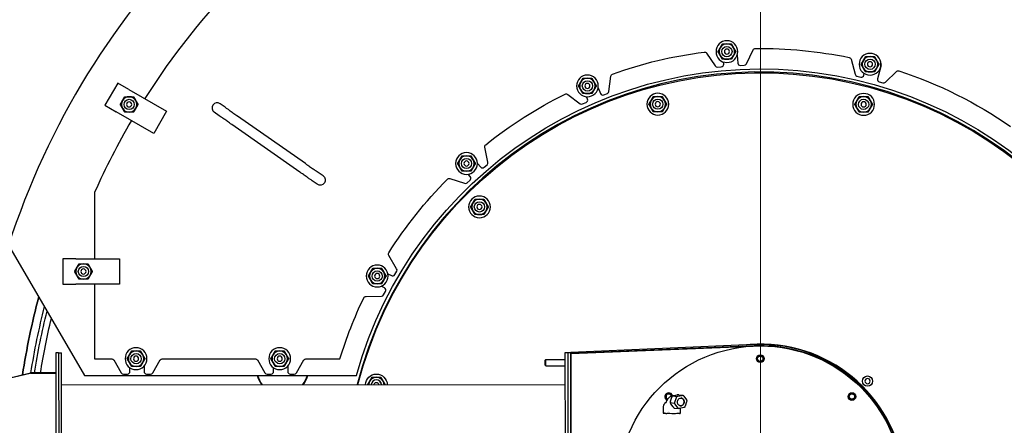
# Model space of a CAD drawing. Extents: x 0 to 796, y 0 to 496.
# Tile 135 of 242: x 90 to 138, y 427 to 447. Entities that reach past the tile are written whole.
import ezdxf

# ---------------------------------------------------------------- set-up
doc = ezdxf.new("R2010")
doc.units = 0
doc.header["$LTSCALE"] = 12
doc.header["$MEASUREMENT"] = 0
doc.header["$PDMODE"] = 1
doc.layers.get('0').update_dxf_attribs({"linetype": 'CONTINUOUS'})
doc.layers.get('Defpoints').update_dxf_attribs({"linetype": 'CONTINUOUS'})
doc.layers.add('D', color=2, linetype='CONTINUOUS')
doc.layers.add('X', color=1, linetype='CONTINUOUS')
doc.layers.add('Leader', color=41, linetype='CONTINUOUS', lineweight=13)
doc.styles.get("Standard").update_dxf_attribs({"font": 'SIMPLEX.SHX', "width": 0.875})
doc.dimstyles.get("Standard").update_dxf_attribs({"dimscale": 28, "dimtxt": 0.125, "dimasz": 0.125, "dimexe": 0.04375, "dimexo": 0.0625, "dimgap": 0.04375, "dimtad": 0, "dimtih": 1, "dimtoh": 1, "dimdec": 4, "dimzin": 12, "dimdsep": 46, "dimlunit": 5, "dimtxsty": 'Standard', "dimcen": 0, "dimclrd": 256, "dimclre": 256, "dimclrt": 256, "dimadec": 1, "dimazin": 3, "dimtfac": 0.875, "dimtdec": 4, "dimtofl": 0, "dimtmove": 0, "dimatfit": 2, "dimfxl": 1, "dimtolj": 1, "dimtzin": 12, "dimlwd": 13, "dimlwe": 13, "dimarcsym": 0})

# ---------------------------------------------------------------- blocks, each defined once
blk = doc.blocks.new('*D110')
at = {"layer": 'D', "lineweight": 13, "transparency": 16777216}
for p, q in [((128.341, 478.45), (197.604, 478.45)), ((196.379, 474.95), (196.379, 426.895)), ((196.379, 372.889), (196.379, 420.945)), ((127.755, 369.389), (197.604, 369.389))]:
    blk.add_line(p, q, dxfattribs=at)
at = {"layer": 'D', "transparency": 16777216}
for points in [[(195.796, 474.95), (196.963, 474.95), (196.379, 478.45)], [(195.796, 372.889), (196.963, 372.889), (196.379, 369.389)]]:
    blk.add_solid(points, dxfattribs=at)
at = {"layer": 'Defpoints', "color": 0, "transparency": 16777216}
for p in [(126.591, 478.45), (126.005, 369.389), (196.379, 369.389)]:
    blk.add_point(p, dxfattribs=at)
at = {"layer": 'D', "transparency": 16777216, "insert": (196.379, 423.92), "char_height": 3.5, "attachment_point": 5}
blk.add_mtext('\\A1;109{}{\\C2;%%p1}', dxfattribs=at)

msp = doc.modelspace()

# ---------------------------------------------------------------- linework, layer by layer
at = {"extrusion": (-2.44929e-16, -1, -2.22045e-16)}
for p, q in [((123.37873, 444.91025), (123.79901, 444.28715)), ((124.87362, 444.80832), (124.9003, 444.42682)), ((125.32439, 444.39382), (125.65386, 445.06934)), ((123.91136, 444.23236), (124.0984, 444.24544)), ((124.21438, 444.37885), (124.20735, 444.47937)), ((125.03372, 444.31084), (125.22076, 444.32392)), ((130.42608, 444.60983), (130.6206, 443.88385)), ((131.86913, 444.26106), (131.70737, 443.65736)), ((118.62531, 443.04506), (118.71691, 443.79104)), ((130.70899, 443.79546), (130.8901, 443.74694)), ((131.0432, 443.83532), (131.06497, 443.91659)), ((132.09761, 443.48809), (132.62906, 444.01954)), ((94.69378, 443.45234), (94.06878, 442.36981)), ((95.23505, 443.13984), (94.69378, 443.45234)), ((131.79575, 443.50427), (131.97687, 443.45574)), ((95.23505, 443.13984), (97.07535, 442.07734)), ((116.61752, 442.89991), (117.21776, 442.44759)), ((118.09713, 443.21254), (118.21358, 442.93819)), ((118.37749, 442.87197), (118.55008, 442.94523)), ((94.06878, 442.36981), (94.61005, 442.05731)), ((99.92159, 442.27222), (99.67933, 442.44186)), ((117.34183, 442.43236), (117.51442, 442.50562)), ((117.58064, 442.66952), (117.53284, 442.78214)), ((96.45035, 440.99481), (94.61005, 442.05731)), ((97.07535, 442.07734), (96.45035, 440.99481)), ((99.63481, 441.86265), (99.39254, 442.03228)), ((103.84598, 439.52433), (100.52998, 441.84623)), ((103.5592, 439.11476), (100.24319, 441.43665)), ((112.73032, 439.58877), (112.57406, 440.32394)), ((112.21601, 439.53117), (112.37582, 439.35368)), ((112.55235, 439.34443), (112.69169, 439.46989)), ((104.69664, 438.9287), (104.45437, 439.09834)), ((111.86483, 438.89359), (111.76473, 439.00477)), ((104.40985, 438.51913), (104.16758, 438.68876)), ((110.87917, 438.79786), (111.59397, 438.5656)), ((111.71624, 438.59159), (111.85558, 438.71705)), ((93.56729, 438.12762), (93.56729, 434.89088)), ((89.3718, 435.54713), (93.07125, 429.20338)), ((92.64588, 434.89088), (92.02088, 434.89088)), ((92.02088, 434.89088), (92.02088, 433.64088)), ((92.64588, 434.89088), (94.77088, 434.89088)), ((94.77088, 434.89088), (94.77088, 433.64088)), ((108.28175, 434.40157), (107.89466, 435.04581)), ((108.19303, 434.1126), (108.28393, 434.27659)), ((107.85395, 434.15764), (108.0231, 434.06387)), ((92.02088, 433.64088), (92.64588, 433.64088)), ((94.77088, 433.64088), (92.64588, 433.64088)), ((93.56729, 433.64088), (93.56729, 430.01588)), ((107.68975, 433.46249), (107.5291, 433.55153)), ((107.64757, 433.12857), (107.73847, 433.29256)), ((106.78895, 433.05107), (107.54043, 433.06419)), ((93.56729, 430.01588), (94.39613, 430.01588)), ((94.50439, 429.95338), (94.86523, 429.32838)), ((96.39434, 429.32838), (96.75518, 429.95338)), ((96.86344, 430.01588), (101.39739, 430.01588)), ((101.50565, 429.95338), (101.86523, 429.33056)), ((103.39434, 429.33056), (103.75392, 429.95338)), ((103.86218, 430.01588), (105.51775, 430.01588)), ((95.28599, 429.39088), (95.28599, 429.57537)), ((95.97359, 429.65501), (95.97359, 429.39088)), ((102.28598, 429.39306), (102.28598, 429.57537)), ((102.97358, 429.65501), (102.97358, 429.39306)), ((93.07125, 429.20338), (106.32125, 429.20338)), ((94.97349, 429.26588), (95.16099, 429.26588)), ((96.09859, 429.26588), (96.28609, 429.26588)), ((101.97348, 429.26806), (102.16098, 429.26806)), ((103.09858, 429.26806), (103.28608, 429.26806))]:
    msp.add_line(p, q, dxfattribs=at)
at = {"extrusion": (5.43852e-32, 2.22045e-16, -1)}
for centre, radius in [((-124.37223, 444.98465), 0.5315), ((-124.37223, 444.98465), 0.125), ((-131.34504, 444.36831), 0.5315), ((-131.34504, 444.36831), 0.125), ((-117.57501, 443.31197), 0.5315), ((-117.57501, 443.31197), 0.125), ((-121.00479, 442.4221), 0.5315), ((-131.03402, 442.41427), 0.5315), ((-95.24731, 442.41107), 0.125), ((-121.00479, 442.4221), 0.125), ((-131.03402, 442.41427), 0.125), ((-111.68451, 439.53018), 0.5315), ((-111.68451, 439.53018), 0.125), ((-112.3153, 437.41427), 0.5315), ((-112.3153, 437.41427), 0.125), ((-93.02088, 434.26588), 0.125), ((-107.3343, 434.04605), 0.5315), ((-107.3343, 434.04605), 0.125), ((-95.58338, 430.01588), 0.5315), ((-102.58338, 430.01588), 0.5315), ((-95.58338, 430.01588), 0.125), ((-102.58338, 430.01588), 0.125)]:
    msp.add_circle(centre, radius, dxfattribs=at)
for centre, radius in [((124.37223, 444.98465), 0.25014), ((124.37223, 444.98465), 0.25), ((131.34504, 444.36831), 0.25014), ((131.34504, 444.36831), 0.25), ((117.57501, 443.31197), 0.25014), ((117.57501, 443.31197), 0.25), ((95.24731, 442.41107), 0.25014), ((95.24731, 442.41107), 0.25), ((121.00479, 442.4221), 0.25014), ((121.00479, 442.4221), 0.25), ((131.03402, 442.41427), 0.25014), ((131.03402, 442.41427), 0.25), ((111.68451, 439.53018), 0.25014), ((111.68451, 439.53018), 0.25), ((112.3153, 437.41427), 0.25014), ((112.3153, 437.41427), 0.25), ((93.02088, 434.26588), 0.25014), ((93.02088, 434.26588), 0.25), ((107.3343, 434.04605), 0.25014), ((107.3343, 434.04605), 0.25), ((95.58338, 430.01588), 0.25014), ((95.58338, 430.01588), 0.25), ((102.58338, 430.01588), 0.25014), ((102.58338, 430.01588), 0.25)]:
    msp.add_circle(centre, radius)
for centre, radius, start, end in [((126.00479, 423.70338), 38.5, 197.916453, 72.429247), ((126.00479, 423.70338), 38.5, 107.578538, 162.083547), ((126.00479, 423.70338), 35.5, 135.53178, 147.662978), ((124.37223, 444.98465), 0.375, 90, 150), ((124.37223, 444.98465), 0.375, 30, 90), ((124.37223, 444.98465), 0.375, 150, 210), ((124.37223, 444.98465), 0.375, 210, 270), ((124.37223, 444.98465), 0.375, 270, 330), ((124.37223, 444.98465), 0.375, 330, 30), ((131.34504, 444.36831), 0.375, 90, 150), ((131.34504, 444.36831), 0.375, 30, 90), ((123.90264, 444.35705), 0.125, 214, 274), ((124.08968, 444.37013), 0.125, 274, 4), ((125.025, 444.43554), 0.125, 184, 274), ((125.21204, 444.44862), 0.125, 274, 334), ((131.34504, 444.36831), 0.375, 150, 210), ((131.34504, 444.36831), 0.375, 330, 30), ((126.00479, 423.70338), 20.28868, 0, 165.594392), ((130.74134, 443.9162), 0.125, 195, 255), ((130.92245, 443.86768), 0.125, 255, 345), ((131.34504, 444.36831), 0.375, 210, 270), ((131.34504, 444.36831), 0.375, 270, 330), ((117.57501, 443.31197), 0.375, 150, 210), ((117.57501, 443.31197), 0.375, 90, 150), ((117.57501, 443.31197), 0.375, 30, 90), ((117.57501, 443.31197), 0.375, 330, 30), ((131.82811, 443.62501), 0.125, 165, 255), ((132.00922, 443.57648), 0.125, 255, 315), ((117.57501, 443.31197), 0.375, 210, 270), ((117.57501, 443.31197), 0.375, 270, 330), ((118.32865, 442.98703), 0.125, 203, 293), ((118.50124, 443.06029), 0.125, 293, 353), ((121.00479, 442.4221), 0.375, 90, 150), ((121.00479, 442.4221), 0.375, 30, 90), ((95.24731, 442.41107), 0.375, 150, 210), ((95.24731, 442.41107), 0.375, 90, 150), ((95.24731, 442.41107), 0.375, 30, 90), ((95.24731, 442.41107), 0.375, 330, 30), ((99.53593, 442.23707), 0.25, 55, 235), ((117.29299, 442.54742), 0.125, 233, 293), ((117.46558, 442.62068), 0.125, 293, 23), ((121.00479, 442.4221), 0.375, 150, 210), ((121.00479, 442.4221), 0.375, 330, 30), ((131.03402, 442.41427), 0.375, 150, 210), ((131.03402, 442.41427), 0.375, 90, 150), ((131.03402, 442.41427), 0.375, 30, 90), ((131.03402, 442.41427), 0.375, 330, 30), ((95.24731, 442.41107), 0.375, 210, 270), ((95.24731, 442.41107), 0.375, 270, 330), ((121.00479, 442.4221), 0.375, 210, 270), ((121.00479, 442.4221), 0.375, 270, 330), ((131.03402, 442.41427), 0.375, 210, 270), ((131.03402, 442.41427), 0.375, 270, 330), ((126.00479, 423.70338), 35.5, 149.681082, 156.026347), ((111.68451, 439.53018), 0.375, 150, 210), ((111.68451, 439.53018), 0.375, 90, 150), ((111.68451, 439.53018), 0.375, 30, 90), ((111.68451, 439.53018), 0.375, 330, 30), ((112.60805, 439.56279), 0.125, 312, 12), ((111.68451, 439.53018), 0.375, 210, 270), ((111.68451, 439.53018), 0.375, 270, 330), ((112.46871, 439.43732), 0.125, 222, 312), ((111.6326, 438.68449), 0.125, 252, 312), ((111.77194, 438.80995), 0.125, 312, 42), ((112.3153, 437.41427), 0.375, 150, 210), ((112.3153, 437.41427), 0.375, 90, 150), ((112.3153, 437.41427), 0.375, 30, 90), ((112.3153, 437.41427), 0.375, 330, 30), ((112.3153, 437.41427), 0.375, 210, 270), ((112.3153, 437.41427), 0.375, 270, 330), ((93.02088, 434.26588), 0.375, 90, 150), ((93.02088, 434.26588), 0.375, 30, 90), ((93.02088, 434.26588), 0.375, 150, 210), ((93.02088, 434.26588), 0.375, 330, 30), ((107.3343, 434.04605), 0.375, 150, 210), ((107.3343, 434.04605), 0.375, 90, 150), ((107.3343, 434.04605), 0.375, 30, 90), ((107.3343, 434.04605), 0.375, 330, 30), ((108.17461, 434.33719), 0.125, 331, 31), ((93.02088, 434.26588), 0.375, 210, 270), ((93.02088, 434.26588), 0.375, 270, 330), ((107.3343, 434.04605), 0.375, 210, 270), ((107.3343, 434.04605), 0.375, 270, 330), ((108.0837, 434.1732), 0.125, 241, 331), ((107.62915, 433.35316), 0.125, 331, 61), ((126.00479, 423.70338), 36.375, 165.155026, 171.265486), ((107.53825, 433.18917), 0.125, 271, 331), ((126.00479, 423.70338), 36, 165.753019, 171.027694), ((95.58338, 430.01588), 0.375, 90, 150), ((95.58338, 430.01588), 0.375, 30, 90), ((102.58338, 430.01588), 0.375, 90, 150), ((102.58338, 430.01588), 0.375, 30, 90), ((95.58338, 430.01588), 0.375, 150, 210), ((95.58338, 430.01588), 0.375, 330, 30), ((102.58338, 430.01588), 0.375, 150, 210), ((102.58338, 430.01588), 0.375, 330, 30), ((95.16099, 429.39088), 0.125, 270, 0), ((95.58338, 430.01588), 0.375, 210, 270), ((95.58338, 430.01588), 0.375, 270, 330), ((96.09859, 429.39088), 0.125, 180, 270), ((102.16098, 429.39306), 0.125, 270, 0), ((102.58338, 430.01588), 0.375, 210, 270), ((102.58338, 430.01588), 0.375, 270, 330), ((103.09858, 429.39306), 0.125, 180, 270), ((94.97349, 429.39088), 0.125, 210, 270), ((96.28609, 429.39088), 0.125, 270, 330), ((102.71801, 429.5108), 1.25, 194.237231, 217.617283), ((101.97348, 429.39306), 0.125, 210, 270), ((103.28608, 429.39306), 0.125, 270, 330), ((102.71801, 429.5108), 1.25, 322.458769, 345.762769), ((107.29389, 428.73262), 0.375, 150, 177.149009), ((107.29389, 428.73262), 0.375, 90, 150), ((107.29389, 428.73262), 0.25014, 4.371494, 175.704558), ((107.29389, 428.73262), 0.25, 4.373853, 175.702199), ((107.29389, 428.73262), 0.375, 30, 90), ((107.29389, 428.73262), 0.375, 2.927043, 30)]:
    msp.add_arc(centre, radius, start, end)
for centre, radius, start, end in [((-126.00479, 423.70338), 20.4375, 15.611501, 344.388499), ((-126.00479, 423.70338), 20.25, 14.433795, 345.47877), ((-126.00479, 423.70338), 21.4375, 70.358621, 82.641384), ((-123.2751, 444.84035), 0.125, 82.641384, 146), ((-125.76621, 445.01455), 0.125, 26, 89.359472), ((-126.00479, 423.70338), 21.4375, 89.358621, 101.641384), ((-130.30534, 444.57748), 0.125, 101.641384, 165), ((-131.53704, 444.35005), 0.3438, 168.845356, 195), ((-118.84097, 443.77581), 0.125, 7, 70.359472), ((-132.71745, 443.93115), 0.125, 45, 108.359472), ((-126.00479, 423.70338), 21.4375, 108.358621, 124.663534), ((-126.00479, 423.70338), 21.4375, 51.358621, 63.641384), ((-116.54229, 442.80008), 0.125, 63.641384, 127), ((-112.69632, 440.34993), 0.125, 348, 51.359472), ((-104.55324, 438.72391), 0.25, 125, 305), ((-126.00479, 423.70338), 21.4375, 32.358621, 44.641384), ((-110.84054, 438.67897), 0.125, 44.641384, 108), ((-108.0018, 435.11019), 0.125, 329, 32.359472), ((-126.00479, 423.70338), 36.375, 8.734514, 14.844974), ((-126.00479, 423.70338), 21.4375, 17.125198, 25.641384), ((-106.79114, 432.92609), 0.125, 25.641384, 89), ((-126.00479, 423.70338), 35.8125, 9.019876, 13.940848), ((-126.00479, 423.70338), 35.52382, 9.09411, 13.459813), ((-94.39613, 429.89088), 0.125, 90, 150), ((-96.86344, 429.89088), 0.125, 30, 90), ((-101.39739, 429.89088), 0.125, 90, 150), ((-103.86218, 429.89088), 0.125, 30, 90), ((-102.71801, 429.5108), 1.2625, 322.81799, 345.90666), ((-102.71801, 429.5108), 1.2625, 194.09334, 217.105958), ((-107.29389, 428.73262), 0.5315, 1.999887, 177.924061), ((-107.29389, 428.73262), 0.125, 8.65871, 171.265238)]:
    msp.add_arc(centre, radius, start, end, dxfattribs=at)
for points, weights in [([(124.04747, 445.17215), (124.09771, 445.25917), (124.15572, 445.35965)], [1, 1.0379548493, 1]), ([(124.15572, 445.35965), (124.27175, 445.35965), (124.37223, 445.35965)], [1, 1.0379548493, 1]), ([(124.37223, 445.35965), (124.47271, 445.35965), (124.58873, 445.35965)], [1, 1.0379548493, 1]), ([(124.58873, 445.35965), (124.64675, 445.25917), (124.69699, 445.17215)], [1, 1.0379548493, 1]), ([(123.93922, 444.98465), (123.99723, 445.08513), (124.04747, 445.17215)], [1, 1.0379548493, 1]), ([(124.04747, 444.79715), (123.99723, 444.88417), (123.93922, 444.98465)], [1, 1.0379548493, 1]), ([(124.15572, 444.60965), (124.09771, 444.71013), (124.04747, 444.79715)], [1, 1.0379548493, 1]), ([(124.69699, 444.79715), (124.64675, 444.71013), (124.58873, 444.60965)], [1, 1.0379548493, 1]), ([(124.69699, 445.17215), (124.74723, 445.08513), (124.80524, 444.98465)], [1, 1.0379548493, 1]), ([(124.80524, 444.98465), (124.74723, 444.88417), (124.69699, 444.79715)], [1, 1.0379548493, 1]), ([(131.02028, 444.55581), (131.07052, 444.64283), (131.12853, 444.74331)], [1, 1.0379548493, 1]), ([(131.12853, 444.74331), (131.24456, 444.74331), (131.34504, 444.74331)], [1, 1.0379548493, 1]), ([(131.34504, 444.74331), (131.44552, 444.74331), (131.56155, 444.74331)], [1, 1.0379548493, 1]), ([(131.56155, 444.74331), (131.61956, 444.64283), (131.6698, 444.55581)], [1, 1.0379548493, 1]), ([(124.37223, 444.60965), (124.27175, 444.60965), (124.15572, 444.60965)], [1, 1.0379548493, 1]), ([(124.58873, 444.60965), (124.47271, 444.60965), (124.37223, 444.60965)], [1, 1.0379548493, 1]), ([(130.91203, 444.36831), (130.97004, 444.46879), (131.02028, 444.55581)], [1, 1.0379548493, 1]), ([(131.02028, 444.18081), (130.97004, 444.26783), (130.91203, 444.36831)], [1, 1.0379548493, 1]), ([(131.6698, 444.55581), (131.72004, 444.46879), (131.77805, 444.36831)], [1, 1.0379548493, 1]), ([(131.77805, 444.36831), (131.72004, 444.26783), (131.6698, 444.18081)], [1, 1.0379548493, 1]), ([(131.12853, 443.99331), (131.07052, 444.09379), (131.02028, 444.18081)], [1, 1.0379548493, 1]), ([(131.34504, 443.99331), (131.24456, 443.99331), (131.12853, 443.99331)], [1, 1.0379548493, 1]), ([(131.56155, 443.99331), (131.44552, 443.99331), (131.34504, 443.99331)], [1, 1.0379548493, 1]), ([(131.6698, 444.18081), (131.61956, 444.09379), (131.56155, 443.99331)], [1, 1.0379548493, 1]), ([(117.142, 443.31197), (117.20001, 443.41245), (117.25025, 443.49947)], [1, 1.0379548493, 1]), ([(117.25025, 443.12447), (117.20001, 443.21149), (117.142, 443.31197)], [1, 1.0379548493, 1]), ([(117.25025, 443.49947), (117.30049, 443.58649), (117.35851, 443.68697)], [1, 1.0379548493, 1]), ([(117.35851, 443.68697), (117.47453, 443.68697), (117.57501, 443.68697)], [1, 1.0379548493, 1]), ([(117.57501, 443.68697), (117.67549, 443.68697), (117.79152, 443.68697)], [1, 1.0379548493, 1]), ([(117.79152, 443.68697), (117.84953, 443.58649), (117.89977, 443.49947)], [1, 1.0379548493, 1]), ([(117.89977, 443.49947), (117.95001, 443.41245), (118.00803, 443.31197)], [1, 1.0379548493, 1]), ([(118.00803, 443.31197), (117.95001, 443.21149), (117.89977, 443.12447)], [1, 1.0379548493, 1]), ([(117.35851, 442.93697), (117.30049, 443.03745), (117.25025, 443.12447)], [1, 1.0379548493, 1]), ([(117.57501, 442.93697), (117.47453, 442.93697), (117.35851, 442.93697)], [1, 1.0379548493, 1]), ([(117.79152, 442.93697), (117.67549, 442.93697), (117.57501, 442.93697)], [1, 1.0379548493, 1]), ([(117.89977, 443.12447), (117.84953, 443.03745), (117.79152, 442.93697)], [1, 1.0379548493, 1]), ([(120.68003, 442.6096), (120.73027, 442.69662), (120.78828, 442.7971)], [1, 1.0379548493, 1]), ([(120.78828, 442.7971), (120.9043, 442.7971), (121.00479, 442.7971)], [1, 1.0379548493, 1]), ([(121.00479, 442.7971), (121.10527, 442.7971), (121.22129, 442.7971)], [1, 1.0379548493, 1]), ([(121.22129, 442.7971), (121.2793, 442.69662), (121.32954, 442.6096)], [1, 1.0379548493, 1]), ([(94.8143, 442.41107), (94.87231, 442.51155), (94.92255, 442.59857)], [1, 1.0379548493, 1]), ([(94.92255, 442.22357), (94.87231, 442.31059), (94.8143, 442.41107)], [1, 1.0379548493, 1]), ([(94.92255, 442.59857), (94.97279, 442.68559), (95.0308, 442.78607)], [1, 1.0379548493, 1]), ([(95.0308, 442.78607), (95.14683, 442.78607), (95.24731, 442.78607)], [1, 1.0379548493, 1]), ([(95.24731, 442.78607), (95.34779, 442.78607), (95.46382, 442.78607)], [1, 1.0379548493, 1]), ([(95.46382, 442.78607), (95.52183, 442.68559), (95.57207, 442.59857)], [1, 1.0379548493, 1]), ([(95.57207, 442.59857), (95.62231, 442.51155), (95.68032, 442.41107)], [1, 1.0379548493, 1]), ([(95.68032, 442.41107), (95.62231, 442.31059), (95.57207, 442.22357)], [1, 1.0379548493, 1]), ([(120.57177, 442.4221), (120.62979, 442.52259), (120.68003, 442.6096)], [1, 1.0379548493, 1]), ([(120.68003, 442.2346), (120.62979, 442.32162), (120.57177, 442.4221)], [1, 1.0379548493, 1]), ([(121.32954, 442.6096), (121.37979, 442.52259), (121.4378, 442.4221)], [1, 1.0379548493, 1]), ([(121.4378, 442.4221), (121.37979, 442.32162), (121.32954, 442.2346)], [1, 1.0379548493, 1]), ([(130.60101, 442.41427), (130.65902, 442.51475), (130.70926, 442.60177)], [1, 1.0379548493, 1]), ([(130.70926, 442.22677), (130.65902, 442.31379), (130.60101, 442.41427)], [1, 1.0379548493, 1]), ([(130.70926, 442.60177), (130.7595, 442.68879), (130.81751, 442.78927)], [1, 1.0379548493, 1]), ([(130.81751, 442.78927), (130.93354, 442.78927), (131.03402, 442.78927)], [1, 1.0379548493, 1]), ([(131.03402, 442.78927), (131.1345, 442.78927), (131.25053, 442.78927)], [1, 1.0379548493, 1]), ([(131.25053, 442.78927), (131.30854, 442.68879), (131.35878, 442.60177)], [1, 1.0379548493, 1]), ([(131.35878, 442.60177), (131.40902, 442.51475), (131.46703, 442.41427)], [1, 1.0379548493, 1]), ([(131.46703, 442.41427), (131.40902, 442.31379), (131.35878, 442.22677)], [1, 1.0379548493, 1]), ([(95.0308, 442.03607), (94.97279, 442.13655), (94.92255, 442.22357)], [1, 1.0379548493, 1]), ([(95.24731, 442.03607), (95.14683, 442.03607), (95.0308, 442.03607)], [1, 1.0379548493, 1]), ([(95.46382, 442.03607), (95.34779, 442.03607), (95.24731, 442.03607)], [1, 1.0379548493, 1]), ([(95.57207, 442.22357), (95.52183, 442.13655), (95.46382, 442.03607)], [1, 1.0379548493, 1]), ([(120.78828, 442.0471), (120.73027, 442.14759), (120.68003, 442.2346)], [1, 1.0379548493, 1]), ([(121.00479, 442.0471), (120.9043, 442.0471), (120.78828, 442.0471)], [1, 1.0379548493, 1]), ([(121.22129, 442.0471), (121.10527, 442.0471), (121.00479, 442.0471)], [1, 1.0379548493, 1]), ([(121.32954, 442.2346), (121.2793, 442.14759), (121.22129, 442.0471)], [1, 1.0379548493, 1]), ([(130.81751, 442.03927), (130.7595, 442.13975), (130.70926, 442.22677)], [1, 1.0379548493, 1]), ([(131.03402, 442.03927), (130.93354, 442.03927), (130.81751, 442.03927)], [1, 1.0379548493, 1]), ([(131.25053, 442.03927), (131.1345, 442.03927), (131.03402, 442.03927)], [1, 1.0379548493, 1]), ([(131.35878, 442.22677), (131.30854, 442.13975), (131.25053, 442.03927)], [1, 1.0379548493, 1]), ([(111.2515, 439.53018), (111.30951, 439.63066), (111.35975, 439.71768)], [1, 1.0379548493, 1]), ([(111.35975, 439.34268), (111.30951, 439.4297), (111.2515, 439.53018)], [1, 1.0379548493, 1]), ([(111.35975, 439.71768), (111.40999, 439.8047), (111.468, 439.90518)], [1, 1.0379548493, 1]), ([(111.468, 439.90518), (111.58403, 439.90518), (111.68451, 439.90518)], [1, 1.0379548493, 1]), ([(111.68451, 439.90518), (111.78499, 439.90518), (111.90101, 439.90518)], [1, 1.0379548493, 1]), ([(111.90101, 439.90518), (111.95903, 439.8047), (112.00927, 439.71768)], [1, 1.0379548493, 1]), ([(112.00927, 439.71768), (112.05951, 439.63066), (112.11752, 439.53018)], [1, 1.0379548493, 1]), ([(112.11752, 439.53018), (112.05951, 439.4297), (112.00927, 439.34268)], [1, 1.0379548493, 1]), ([(111.468, 439.15518), (111.40999, 439.25566), (111.35975, 439.34268)], [1, 1.0379548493, 1]), ([(111.68451, 439.15518), (111.58403, 439.15518), (111.468, 439.15518)], [1, 1.0379548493, 1]), ([(111.90101, 439.15518), (111.78499, 439.15518), (111.68451, 439.15518)], [1, 1.0379548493, 1]), ([(112.00927, 439.34268), (111.95903, 439.25566), (111.90101, 439.15518)], [1, 1.0379548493, 1]), ([(111.88228, 437.41427), (111.9403, 437.51475), (111.99054, 437.60177)], [1, 1.0379548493, 1]), ([(111.99054, 437.60177), (112.04078, 437.68879), (112.09879, 437.78927)], [1, 1.0379548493, 1]), ([(112.09879, 437.78927), (112.21482, 437.78927), (112.3153, 437.78927)], [1, 1.0379548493, 1]), ([(112.3153, 437.78927), (112.41578, 437.78927), (112.5318, 437.78927)], [1, 1.0379548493, 1]), ([(112.5318, 437.78927), (112.58982, 437.68879), (112.64006, 437.60177)], [1, 1.0379548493, 1]), ([(112.64006, 437.60177), (112.6903, 437.51475), (112.74831, 437.41427)], [1, 1.0379548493, 1]), ([(111.99054, 437.22677), (111.9403, 437.31379), (111.88228, 437.41427)], [1, 1.0379548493, 1]), ([(112.09879, 437.03927), (112.04078, 437.13975), (111.99054, 437.22677)], [1, 1.0379548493, 1]), ([(112.3153, 437.03927), (112.21482, 437.03927), (112.09879, 437.03927)], [1, 1.0379548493, 1]), ([(112.5318, 437.03927), (112.41578, 437.03927), (112.3153, 437.03927)], [1, 1.0379548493, 1]), ([(112.64006, 437.22677), (112.58982, 437.13975), (112.5318, 437.03927)], [1, 1.0379548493, 1]), ([(112.74831, 437.41427), (112.6903, 437.31379), (112.64006, 437.22677)], [1, 1.0379548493, 1]), ([(92.69612, 434.45338), (92.74636, 434.5404), (92.80437, 434.64088)], [1, 1.0379548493, 1]), ([(92.80437, 434.64088), (92.92039, 434.64088), (93.02088, 434.64088)], [1, 1.0379548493, 1]), ([(93.02088, 434.64088), (93.12136, 434.64088), (93.23738, 434.64088)], [1, 1.0379548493, 1]), ([(93.23738, 434.64088), (93.29539, 434.5404), (93.34564, 434.45338)], [1, 1.0379548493, 1]), ([(92.58786, 434.26588), (92.64588, 434.36636), (92.69612, 434.45338)], [1, 1.0379548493, 1]), ([(92.69612, 434.07838), (92.64588, 434.1654), (92.58786, 434.26588)], [1, 1.0379548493, 1]), ([(93.34564, 434.45338), (93.39588, 434.36636), (93.45389, 434.26588)], [1, 1.0379548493, 1]), ([(93.45389, 434.26588), (93.39588, 434.1654), (93.34564, 434.07838)], [1, 1.0379548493, 1]), ([(106.90129, 434.04605), (106.9593, 434.14653), (107.00954, 434.23355)], [1, 1.0379548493, 1]), ([(107.00954, 434.23355), (107.05978, 434.32057), (107.11779, 434.42105)], [1, 1.0379548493, 1]), ([(107.11779, 434.42105), (107.23382, 434.42105), (107.3343, 434.42105)], [1, 1.0379548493, 1]), ([(107.3343, 434.42105), (107.43478, 434.42105), (107.55081, 434.42105)], [1, 1.0379548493, 1]), ([(107.55081, 434.42105), (107.60882, 434.32057), (107.65906, 434.23355)], [1, 1.0379548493, 1]), ([(107.65906, 434.23355), (107.7093, 434.14653), (107.76731, 434.04605)], [1, 1.0379548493, 1]), ([(92.80437, 433.89088), (92.74636, 433.99136), (92.69612, 434.07838)], [1, 1.0379548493, 1]), ([(93.02088, 433.89088), (92.92039, 433.89088), (92.80437, 433.89088)], [1, 1.0379548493, 1]), ([(93.23738, 433.89088), (93.12136, 433.89088), (93.02088, 433.89088)], [1, 1.0379548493, 1]), ([(93.34564, 434.07838), (93.29539, 433.99136), (93.23738, 433.89088)], [1, 1.0379548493, 1]), ([(107.00954, 433.85855), (106.9593, 433.94557), (106.90129, 434.04605)], [1, 1.0379548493, 1]), ([(107.11779, 433.67105), (107.05978, 433.77153), (107.00954, 433.85855)], [1, 1.0379548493, 1]), ([(107.65906, 433.85855), (107.60882, 433.77153), (107.55081, 433.67105)], [1, 1.0379548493, 1]), ([(107.76731, 434.04605), (107.7093, 433.94557), (107.65906, 433.85855)], [1, 1.0379548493, 1]), ([(107.3343, 433.67105), (107.23382, 433.67105), (107.11779, 433.67105)], [1, 1.0379548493, 1]), ([(107.55081, 433.67105), (107.43478, 433.67105), (107.3343, 433.67105)], [1, 1.0379548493, 1]), ([(95.25862, 430.20338), (95.30886, 430.2904), (95.36687, 430.39088)], [1, 1.0379548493, 1]), ([(95.36687, 430.39088), (95.48289, 430.39088), (95.58338, 430.39088)], [1, 1.0379548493, 1]), ([(95.58338, 430.39088), (95.68386, 430.39088), (95.79988, 430.39088)], [1, 1.0379548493, 1]), ([(95.79988, 430.39088), (95.85789, 430.2904), (95.90814, 430.20338)], [1, 1.0379548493, 1]), ([(102.25862, 430.20338), (102.30886, 430.2904), (102.36687, 430.39088)], [1, 1.0379548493, 1]), ([(102.36687, 430.39088), (102.48289, 430.39088), (102.58338, 430.39088)], [1, 1.0379548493, 1]), ([(102.58338, 430.39088), (102.68386, 430.39088), (102.79988, 430.39088)], [1, 1.0379548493, 1]), ([(102.79988, 430.39088), (102.85789, 430.2904), (102.90814, 430.20338)], [1, 1.0379548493, 1]), ([(95.15036, 430.01588), (95.20838, 430.11636), (95.25862, 430.20338)], [1, 1.0379548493, 1]), ([(95.25862, 429.82838), (95.20838, 429.9154), (95.15036, 430.01588)], [1, 1.0379548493, 1]), ([(95.90814, 430.20338), (95.95838, 430.11636), (96.01639, 430.01588)], [1, 1.0379548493, 1]), ([(96.01639, 430.01588), (95.95838, 429.9154), (95.90814, 429.82838)], [1, 1.0379548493, 1]), ([(102.15036, 430.01588), (102.20838, 430.11636), (102.25862, 430.20338)], [1, 1.0379548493, 1]), ([(102.25862, 429.82838), (102.20838, 429.9154), (102.15036, 430.01588)], [1, 1.0379548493, 1]), ([(102.90814, 430.20338), (102.95838, 430.11636), (103.01639, 430.01588)], [1, 1.0379548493, 1]), ([(103.01639, 430.01588), (102.95838, 429.9154), (102.90814, 429.82838)], [1, 1.0379548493, 1]), ([(95.36687, 429.64088), (95.30886, 429.74136), (95.25862, 429.82838)], [1, 1.0379548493, 1]), ([(95.58338, 429.64088), (95.48289, 429.64088), (95.36687, 429.64088)], [1, 1.0379548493, 1]), ([(95.79988, 429.64088), (95.68386, 429.64088), (95.58338, 429.64088)], [1, 1.0379548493, 1]), ([(95.90814, 429.82838), (95.85789, 429.74136), (95.79988, 429.64088)], [1, 1.0379548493, 1]), ([(102.36687, 429.64088), (102.30886, 429.74136), (102.25862, 429.82838)], [1, 1.0379548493, 1]), ([(102.58338, 429.64088), (102.48289, 429.64088), (102.36687, 429.64088)], [1, 1.0379548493, 1]), ([(102.79988, 429.64088), (102.68386, 429.64088), (102.58338, 429.64088)], [1, 1.0379548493, 1]), ([(102.90814, 429.82838), (102.85789, 429.74136), (102.79988, 429.64088)], [1, 1.0379548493, 1]), ([(106.87163, 428.75124), (106.9233, 428.84072), (106.96914, 428.92012)], [1.00625789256, 1.03451396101, 1]), ([(106.96914, 428.92012), (107.01938, 429.00713), (107.07739, 429.10762)], [1, 1.0379548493, 1]), ([(107.07739, 429.10762), (107.19341, 429.10762), (107.29389, 429.10762)], [1, 1.0379548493, 1]), ([(107.29389, 429.10762), (107.39438, 429.10762), (107.5104, 429.10762)], [1, 1.0379548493, 1]), ([(107.5104, 429.10762), (107.56841, 429.00713), (107.61865, 428.92012)], [1, 1.0379548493, 1]), ([(107.61865, 428.92012), (107.66436, 428.84096), (107.71583, 428.7518)], [1, 1.034408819, 1.00642946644])]:
    msp.add_rational_spline(points, weights, degree=2)
for points in [[(100.24319, 441.43665), (100.17683, 441.48311), (100.10962, 441.53018), (99.98367, 441.61837), (99.92332, 441.66062), (99.81749, 441.73473), (99.77064, 441.76754), (99.69631, 441.81958), (99.66788, 441.83948), (99.64362, 441.85648), (99.6384, 441.86013), (99.63481, 441.86265)], [(99.92159, 442.27222), (99.93083, 442.26575), (99.95111, 442.25155), (100.01073, 442.20981), (100.05091, 442.18167), (100.14564, 442.11534), (100.20142, 442.07629), (100.32114, 441.99245), (100.38664, 441.94659), (100.47829, 441.88242), (100.50416, 441.8643), (100.52998, 441.84623)], [(103.84598, 439.52433), (103.91234, 439.47787), (103.97956, 439.43081), (104.10551, 439.34261), (104.16585, 439.30036), (104.27168, 439.22626), (104.31854, 439.19345), (104.39286, 439.1414), (104.42129, 439.1215), (104.44556, 439.10451), (104.45078, 439.10085), (104.45437, 439.09834)], [(104.16758, 438.68876), (104.15835, 438.69523), (104.13806, 438.70943), (104.07844, 438.75118), (104.03827, 438.77931), (103.94354, 438.84564), (103.88776, 438.8847), (103.76803, 438.96853), (103.70254, 439.01439), (103.61088, 439.07856), (103.58502, 439.09668), (103.5592, 439.11476)]]:
    msp.add_open_spline(points, degree=3, knots=[0, 0, 0, 0, 0.24302637, 0.24302637, 0.48684426, 0.48684426, 0.7306335, 0.7306335, 0.97442377, 0.97442377, 1.06897967, 1.06897967, 1.06897967, 1.06897967])
at = {"layer": 'Leader'}
msp.add_line((126.00229, 425.07838), (126.00229, 465.67699), dxfattribs=at)
at = {"layer": 'X', "extrusion": (-2.44929e-16, -1, -2.22045e-16)}
for p, q in [((125.70551, 430.70379), (116.7679, 430.3217)), ((116.77043, 430.26245), (116.7679, 430.3217)), ((125.26083, 430.60114), (116.76794, 430.25225)), ((125.70805, 430.64454), (116.77043, 430.26245)), ((91.81341, 430.30124), (91.67891, 430.30115)), ((91.67891, 430.30115), (91.6877, 417.05616)), ((91.81341, 430.30124), (91.94791, 430.30133)), ((91.81341, 430.30124), (91.8222, 417.05625)), ((91.9567, 417.05633), (91.94791, 430.30133)), ((115.51815, 429.94067), (115.55118, 429.97375)), ((115.51831, 429.69427), (115.51815, 429.94067)), ((115.55118, 429.97375), (116.49913, 429.97438)), ((115.55139, 429.66125), (115.55118, 429.97375)), ((116.4989, 430.31763), (116.6334, 430.31771)), ((116.50769, 417.07263), (116.4989, 430.31763)), ((116.6334, 430.31771), (116.7679, 430.3178)), ((116.64219, 417.07272), (116.6334, 430.31771)), ((116.64219, 417.07272), (116.6334, 430.31771)), ((116.77669, 417.07281), (116.7679, 430.3178)), ((116.76794, 430.25225), (116.77664, 417.14225)), ((115.51831, 429.69427), (115.55139, 429.66125)), ((115.55139, 429.66125), (116.49934, 429.66188)), ((85.32133, 428.11786), (90.42835, 429.31439)), ((85.32211, 428.12016), (90.43906, 429.31783)), ((90.45288, 429.31784), (90.43906, 429.31783)), ((91.67956, 429.31865), (90.45288, 429.31784)), ((90.45288, 429.31506), (90.45288, 429.31784)), ((90.46351, 429.31535), (91.67956, 429.31615)), ((91.94894, 428.74133), (116.49994, 428.75763)), ((121.62163, 427.93839), (121.68941, 428.13576)), ((121.72044, 428.19926), (121.93057, 428.17459)), ((121.77128, 428.21245), (121.95384, 428.24961)), ((121.84155, 427.90004), (121.91761, 428.1215)), ((121.9842, 428.18388), (122.18904, 428.22557)), ((122.0224, 428.26072), (122.23254, 428.23605)), ((122.26813, 428.19284), (122.39692, 428.01309)), ((121.26824, 427.6377), (121.26444, 427.36066)), ((121.34035, 427.84127), (121.34013, 427.8252)), ((121.60832, 427.87281), (121.81846, 427.84814)), ((121.75178, 427.66125), (121.637, 427.82146)), ((121.79817, 427.60782), (122.0083, 427.58316)), ((121.98284, 427.62517), (121.85405, 427.80493)), ((122.26677, 427.63414), (122.06193, 427.59244)), ((122.10244, 427.60069), (122.09899, 427.34915)), ((122.40942, 427.91797), (122.33336, 427.69652)), ((121.26626, 427.36023), (121.32332, 427.35353)), ((121.39361, 427.34528), (121.45067, 427.33858)), ((121.50004, 427.33846), (121.47101, 427.33796)), ((122.06213, 427.34802), (122.09116, 427.34851))]:
    msp.add_line(p, q, dxfattribs=at)
at = {"layer": 'X'}
for centre, radius in [((126.00229, 423.70338), 6.9375), ((125.9981, 430.01588), 0.1875), ((125.9981, 430.01588), 0.156), ((125.9981, 430.01588), 0.15), ((125.9981, 430.01588), 0.13), ((131.22354, 428.92213), 0.25), ((130.46294, 428.16995), 0.1875), ((130.46294, 428.16995), 0.156), ((130.46294, 428.16995), 0.15), ((130.46294, 428.16995), 0.13)]:
    msp.add_circle(centre, radius, dxfattribs=at)
at = {"layer": 'X', "extrusion": (5.43852e-32, 2.22045e-16, -1)}
msp.add_circle((-131.22354, 428.92213), 0.125, dxfattribs=at)
at = {"layer": 'X'}
for centre, radius, start, end in [((126.00479, 423.70338), 7.0285, 101.154895, 102.316488), ((126.00479, 423.70338), 7.0285, 281.839686, 96.951408), ((126.00479, 423.70338), 7.0068, 267.628122, 92.447931), ((126.00479, 423.70338), 6.9475, 267.628122, 92.447931), ((121.53572, 428.16403), 0.1875, 90.038026, 247.357278), ((121.53572, 428.16403), 0.156, 15.132842, 180.038026), ((121.53572, 428.16403), 0.156, 180.038026, 248.580055), ((121.53572, 428.16403), 0.15, 14.888527, 225.038026), ((121.53572, 428.16403), 0.13, 45.038026, 250.655202), ((121.53572, 428.16403), 0.15, 225.038026, 248.94986), ((121.53572, 428.16403), 0.1875, 15.629404, 90.038026), ((121.53572, 428.16403), 0.13, 13.56907, 45.038026)]:
    msp.add_arc(centre, radius, start, end, dxfattribs=at)
for centre, major_axis, ratio, start_param, end_param in [((122.12549, 427.90901), (0.02227, 0.1897), 0.87670971, -2.8609443, 3.422241), ((122.11639, 427.91008), (-0.02227, -0.1897), 0.87670971, 0.28064835, 3.1142538), ((122.11639, 427.91008), (-0.02227, -0.1897), 0.87670971, 0.02733886, 0.28064835), ((121.31015, 427.35331), (0.015, -0.00021), 0.05640058, 0.30915332, 0.49890404), ((121.38043, 427.34506), (-0.015, 0.00021), 0.05640058, -2.64268861, -2.45293788), ((121.5072, 427.33762), (-0.015, 0.00021), 0.05640058, -2.03399661, -1.07189228), ((122.0693, 427.34718), (-0.015, 0.00021), 0.05640058, -1.07189228, -0.10978796)]:
    msp.add_ellipse(centre, major_axis=major_axis, ratio=ratio, start_param=start_param, end_param=end_param, dxfattribs=at)
at = {"layer": 'X', "extrusion": (5.5852e-32, 2.22045e-16, -1)}
msp.add_ellipse((121.27944, 427.36045), major_axis=(-0.015, 0.00021), ratio=0.05640058, start_param=-0.49890404, end_param=0, dxfattribs=at)
at = {"layer": 'X', "extrusion": (5.50816e-32, 2.22045e-16, -1)}
for centre, major_axis, start_param, end_param in [((121.68171, 427.3549), (-0.37496, 0.00514), -0.68865477, -0.30915332), ((122.08399, 427.34935), (0.015, -0.00021), 0, 1.07189228)]:
    msp.add_ellipse(centre, major_axis=major_axis, ratio=0.05640058, start_param=start_param, end_param=end_param, dxfattribs=at)
at = {"layer": 'X', "extrusion": (5.46964e-32, 2.22045e-16, -1)}
for centre, major_axis, start_param, end_param in [((121.46385, 427.3388), (-0.015, 0.00021), -2.06970037, -0.49890404), ((121.68171, 427.3549), (0.37496, -0.00514), 0.10978796, 2.03399661)]:
    msp.add_ellipse(centre, major_axis=major_axis, ratio=0.05640058, start_param=start_param, end_param=end_param, dxfattribs=at)
at = {"layer": 'X'}
for points in [[(90.46351, 429.31535), (90.45165, 429.31503), (90.4398, 429.31471), (90.42835, 429.31439)], [(121.3553, 427.83199), (121.35529, 427.83199), (121.35528, 427.83199), (121.35527, 427.83198)], [(121.41098, 427.85265), (121.41098, 427.85265), (121.41098, 427.85265), (121.41098, 427.85265)], [(121.54204, 427.45342), (121.54204, 427.45342), (121.54203, 427.45342), (121.54203, 427.45342)]]:
    msp.add_open_spline(points, degree=3, dxfattribs=at)
for points, knots in [([(121.42233, 427.89071), (121.4362, 427.93336), (121.45353, 427.97428), (121.49151, 428.0415), (121.51079, 428.06947), (121.55213, 428.1172), (121.5737, 428.13771), (121.63702, 428.18532), (121.68406, 428.20783), (121.75555, 428.22372), (121.7786, 428.22643), (121.80148, 428.22682)], [0.263823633, 0.263823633, 0.263823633, 0.263823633, 0.403140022, 0.403140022, 0.512678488, 0.512678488, 0.608131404, 0.608131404, 0.768300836, 0.768300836, 0.84159676, 0.84159676, 0.84159676, 0.84159676]), ([(121.62163, 427.93839), (121.61734, 427.92575), (121.61284, 427.91094), (121.60898, 427.89221), (121.60787, 427.88458), (121.60786, 427.87681), (121.60801, 427.8747), (121.60832, 427.87281)], [-1.598121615, -1.598121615, -1.598121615, -1.598121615, -1.49735327, -1.49735327, -1.443389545, -1.443389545, -1.424365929, -1.424365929, -1.424365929, -1.424365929]), ([(121.72044, 428.19926), (121.7189, 428.19759), (121.71737, 428.19567), (121.71225, 428.18851), (121.70824, 428.18122), (121.69943, 428.16307), (121.6938, 428.14839), (121.68941, 428.13576)], [-0.424582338, -0.424582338, -0.424582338, -0.424582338, -0.405558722, -0.405558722, -0.351594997, -0.351594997, -0.250826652, -0.250826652, -0.250826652, -0.250826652]), ([(121.77128, 428.21245), (121.75964, 428.21007), (121.74657, 428.20722), (121.73199, 428.20346), (121.72654, 428.20189), (121.72219, 428.20018), (121.72116, 428.1997), (121.72044, 428.19926)], [-1.598121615, -1.598121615, -1.598121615, -1.598121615, -1.49735327, -1.49735327, -1.443389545, -1.443389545, -1.424365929, -1.424365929, -1.424365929, -1.424365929]), ([(121.80148, 428.22682), (121.81124, 428.22698), (121.82103, 428.22674), (121.83261, 428.22596), (121.83444, 428.22583), (121.83626, 428.22568)], [0, 0, 0, 0, 0.0312716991, 0.0312716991, 0.0371201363, 0.0371201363, 0.0371201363, 0.0371201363]), ([(121.91761, 428.1215), (121.92174, 428.13363), (121.92604, 428.14795), (121.92937, 428.16447), (121.93019, 428.16981), (121.93057, 428.17459)], [-0.706025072, -0.706025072, -0.706025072, -0.706025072, -0.60881107, -0.60881107, -0.569362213, -0.569362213, -0.569362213, -0.569362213]), ([(121.93057, 428.17459), (121.93608, 428.17532), (121.94187, 428.17619), (121.95916, 428.17899), (121.97294, 428.1816), (121.9842, 428.18388)], [-1.406290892, -1.406290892, -1.406290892, -1.406290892, -1.366842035, -1.366842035, -1.269628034, -1.269628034, -1.269628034, -1.269628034]), ([(122.0224, 428.26072), (122.01983, 428.26049), (122.01713, 428.26021), (122.00767, 428.25911), (121.99932, 428.25787), (121.97978, 428.25469), (121.96558, 428.25198), (121.95384, 428.24961)], [-0.424582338, -0.424582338, -0.424582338, -0.424582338, -0.405558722, -0.405558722, -0.351594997, -0.351594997, -0.250826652, -0.250826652, -0.250826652, -0.250826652]), ([(122.18904, 428.22557), (122.20023, 428.22786), (122.21281, 428.23062), (122.22559, 428.23394), (122.22945, 428.23504), (122.23254, 428.23605)], [-0.706025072, -0.706025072, -0.706025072, -0.706025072, -0.60881107, -0.60881107, -0.569362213, -0.569362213, -0.569362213, -0.569362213]), ([(122.23254, 428.23605), (122.23644, 428.23214), (122.24045, 428.22779), (122.25216, 428.21433), (122.26104, 428.2027), (122.26813, 428.19284)], [-1.406290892, -1.406290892, -1.406290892, -1.406290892, -1.366842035, -1.366842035, -1.269628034, -1.269628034, -1.269628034, -1.269628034]), ([(122.39692, 428.01309), (122.40394, 428.00324), (122.41163, 427.99175), (122.41883, 427.97882), (122.42089, 427.97469), (122.42238, 427.97107)], [-0.706025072, -0.706025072, -0.706025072, -0.706025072, -0.60881107, -0.60881107, -0.569362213, -0.569362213, -0.569362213, -0.569362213]), ([(122.42238, 427.97107), (122.422, 427.96628), (122.42117, 427.96095), (122.41784, 427.94443), (122.41355, 427.93011), (122.40942, 427.91797)], [-1.406290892, -1.406290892, -1.406290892, -1.406290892, -1.366842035, -1.366842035, -1.269628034, -1.269628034, -1.269628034, -1.269628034]), ([(121.35527, 427.83198), (121.3445, 427.82869), (121.33453, 427.82248), (121.31667, 427.80578), (121.30872, 427.79522), (121.29481, 427.77065), (121.28886, 427.75663), (121.27909, 427.726), (121.27529, 427.70939), (121.27, 427.67465), (121.26852, 427.65654), (121.26824, 427.63809), (121.26824, 427.6379), (121.26824, 427.6377)], [3.34225827, 3.34225827, 3.34225827, 3.34225827, 3.6133857, 3.6133857, 3.88741184, 3.88741184, 4.16143799, 4.16143799, 4.43546413, 4.43546413, 4.70949027, 4.70949027, 4.71238898, 4.71238898, 4.71238898, 4.71238898]), ([(121.35588, 427.86797), (121.35494, 427.86739), (121.35393, 427.86671), (121.35172, 427.865), (121.35053, 427.86398), (121.34801, 427.86138), (121.34667, 427.85979), (121.34409, 427.8558), (121.34284, 427.85338), (121.34098, 427.84773), (121.3404, 427.84451), (121.34035, 427.84127)], [2.5541223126, 2.5541223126, 2.5541223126, 2.5541223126, 2.5718355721, 2.5718355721, 2.5895488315, 2.5895488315, 2.607262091, 2.607262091, 2.6249753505, 2.6249753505, 2.64268861, 2.64268861, 2.64268861, 2.64268861]), ([(121.35588, 427.86797), (121.37026, 427.87683), (121.38014, 427.8808), (121.39843, 427.88777), (121.40553, 427.88968), (121.41604, 427.89232), (121.41986, 427.89314), (121.42336, 427.89383)], [3.729062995, 3.729062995, 3.729062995, 3.729062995, 3.781530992, 3.781530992, 3.849553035, 3.849553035, 3.899980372, 3.899980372, 3.899980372, 3.899980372]), ([(121.60814, 427.87401), (121.60816, 427.87387), (121.60817, 427.87374), (121.60821, 427.87347), (121.60823, 427.87333), (121.60826, 427.87306), (121.60828, 427.87292), (121.60832, 427.87265), (121.60833, 427.87252), (121.60837, 427.87225), (121.60839, 427.87211), (121.60841, 427.87198)], [6.28018265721, 6.28018265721, 6.28018265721, 6.28018265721, 6.28137292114, 6.28137292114, 6.28256318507, 6.28256318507, 6.28375344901, 6.28375344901, 6.28494371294, 6.28494371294, 6.28613397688, 6.28613397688, 6.28613397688, 6.28613397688]), ([(121.60832, 427.87281), (121.60844, 427.87147), (121.60877, 427.86994), (121.61055, 427.86418), (121.61344, 427.85829), (121.62169, 427.84361), (121.6297, 427.83171), (121.637, 427.82146)], [-0.424582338, -0.424582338, -0.424582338, -0.424582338, -0.405558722, -0.405558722, -0.351594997, -0.351594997, -0.250826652, -0.250826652, -0.250826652, -0.250826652]), ([(121.75178, 427.66125), (121.75917, 427.65099), (121.76831, 427.63896), (121.78152, 427.62369), (121.7873, 427.61747), (121.7942, 427.61111), (121.79621, 427.60938), (121.79817, 427.60782)], [-1.598121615, -1.598121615, -1.598121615, -1.598121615, -1.49735327, -1.49735327, -1.443389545, -1.443389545, -1.424365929, -1.424365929, -1.424365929, -1.424365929]), ([(121.81846, 427.84814), (121.82126, 427.85264), (121.82402, 427.85775), (121.83186, 427.87374), (121.83735, 427.88792), (121.84155, 427.90004)], [-1.406290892, -1.406290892, -1.406290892, -1.406290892, -1.366842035, -1.366842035, -1.269628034, -1.269628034, -1.269628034, -1.269628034]), ([(121.85405, 427.80493), (121.84696, 427.81478), (121.83808, 427.82642), (121.82637, 427.83988), (121.82236, 427.84423), (121.81846, 427.84814)], [-0.706025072, -0.706025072, -0.706025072, -0.706025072, -0.60881107, -0.60881107, -0.569362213, -0.569362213, -0.569362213, -0.569362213]), ([(122.0083, 427.58316), (122.00681, 427.58678), (122.00475, 427.5909), (121.99755, 427.60383), (121.98986, 427.61533), (121.98284, 427.62517)], [-1.406290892, -1.406290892, -1.406290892, -1.406290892, -1.366842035, -1.366842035, -1.269628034, -1.269628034, -1.269628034, -1.269628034]), ([(122.06193, 427.59244), (122.05067, 427.59016), (122.03689, 427.58755), (122.0196, 427.58476), (122.0138, 427.58389), (122.0083, 427.58316)], [-0.706025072, -0.706025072, -0.706025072, -0.706025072, -0.60881107, -0.60881107, -0.569362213, -0.569362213, -0.569362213, -0.569362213]), ([(122.31027, 427.64462), (122.30718, 427.6436), (122.30332, 427.64251), (122.29054, 427.63918), (122.27796, 427.63643), (122.26677, 427.63414)], [-1.406290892, -1.406290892, -1.406290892, -1.406290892, -1.366842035, -1.366842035, -1.269628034, -1.269628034, -1.269628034, -1.269628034]), ([(122.33336, 427.69652), (122.32916, 427.68439), (122.32367, 427.67021), (122.31583, 427.65422), (122.31307, 427.64912), (122.31027, 427.64462)], [-0.706025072, -0.706025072, -0.706025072, -0.706025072, -0.60881107, -0.60881107, -0.569362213, -0.569362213, -0.569362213, -0.569362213])]:
    msp.add_open_spline(points, degree=3, knots=knots, dxfattribs=at)

# ---------------------------------------------------------------- dimensions: what is measured, and where the dimension line sits
at = {"layer": 'D'}
dim = msp.add_linear_dim(base=(196.37939, 369.38942), p1=(126.59079, 478.44982), p2=(126.00479, 369.38942), angle=90, text='<>{}{\\C2;%%p1}', dimstyle='Standard', override={"dimdec": 3}, dxfattribs=at)
dim.commit()
dim.dimension.update_dxf_attribs({"geometry": '*D110', "text_midpoint": (196.37939, 423.91962)})

doc.saveas('drawing.dxf')
